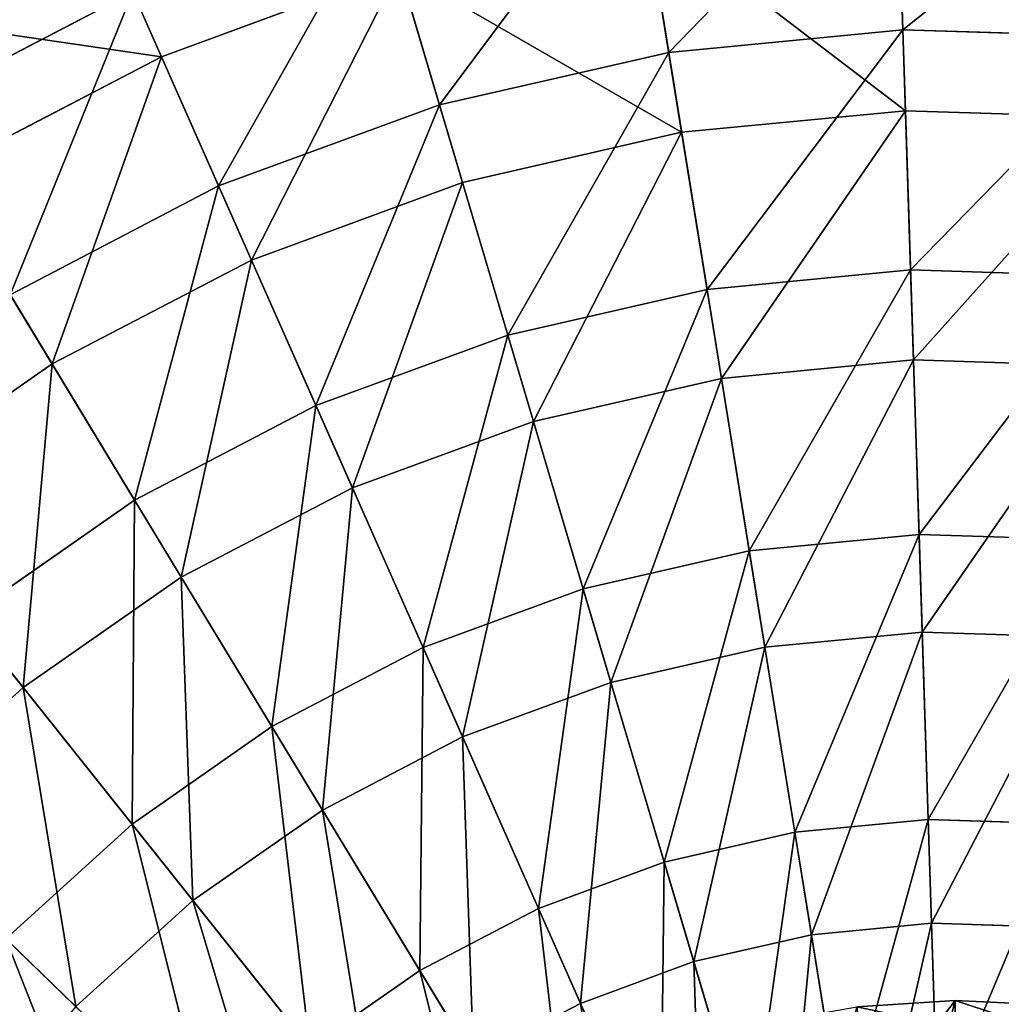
# Model space of a CAD drawing. Extents: x 1 to 133, y -12 to 0.
# Tile 198 of 256: x 48.35 to 50.62, y -3.97 to -1.69. Entities that reach past the tile are written whole.
import ezdxf

# ---------------------------------------------------------------- set-up
doc = ezdxf.new("R2010")
doc.units = 0
doc.header["$LTSCALE"] = 2.54
doc.layers.get('0').update_dxf_attribs({"color": 13, "linetype": 'CONTINUOUS'})

# ---------------------------------------------------------------- blocks, each defined once
blk = doc.blocks.new('SLING_IV_-_Z_O_ENIE16_06_B')
at = {"color": 0}
for p, q in [((50.3762, -1.223, 10.2862), (50.3919, -1.7138, 10.8439)), ((50.3762, -1.223, 10.2862), (50.3919, -1.7138, 10.8439)), ((49.7716, -1.2813, 10.2862), (49.85, -1.7661, 10.8439)), ((49.7716, -1.2813, 10.2862), (49.85, -1.7661, 10.8439)), ((48.6757, -1.7762, 2.7275), (48.4958, -1.3697, 3.3229)), ((48.6757, -1.7762, 2.7275), (48.4958, -1.3697, 3.3229)), ((50.398, -1.9014, 2.1915), (50.3814, -1.3869, 2.7275)), ((50.398, -1.9014, 2.1915), (50.3814, -1.3869, 2.7275)), ((49.1794, -1.4165, 10.2862), (49.3191, -1.8873, 10.8439)), ((49.1794, -1.4165, 10.2862), (49.3191, -1.8873, 10.8439)), ((49.8799, -1.9513, 2.1915), (49.7978, -1.4432, 2.7275)), ((49.8799, -1.9513, 2.1915), (49.7978, -1.4432, 2.7275)), ((49.226, -1.5737, 2.7275), (48.6757, -1.7762, 2.7275)), ((49.226, -1.5737, 2.7275), (48.6757, -1.7762, 2.7275)), ((49.3725, -2.0672, 2.1915), (49.226, -1.5737, 2.7275)), ((49.3725, -2.0672, 2.1915), (49.226, -1.5737, 2.7275)), ((48.6094, -1.6263, 10.2862), (48.0708, -1.9072, 10.2862)), ((48.6094, -1.6263, 10.2862), (48.0708, -1.9072, 10.2862)), ((48.6094, -1.6263, 10.2862), (48.8081, -2.0753, 10.8439)), ((48.6094, -1.6263, 10.2862), (48.8081, -2.0753, 10.8439)), ((50.3919, -1.7138, 10.8439), (49.85, -1.7661, 10.8439)), ((50.3919, -1.7138, 10.8439), (49.85, -1.7661, 10.8439)), ((50.9361, -1.7313, 10.8439), (50.3919, -1.7138, 10.8439)), ((50.3919, -1.7138, 10.8439), (50.4098, -2.2697, 11.3367)), ((50.9361, -1.7313, 10.8439), (50.3919, -1.7138, 10.8439)), ((50.3919, -1.7138, 10.8439), (50.4098, -2.2697, 11.3367)), ((48.6757, -1.7762, 2.7275), (48.1558, -2.0474, 2.7275)), ((48.6757, -1.7762, 2.7275), (48.1558, -2.0474, 2.7275)), ((48.8841, -2.2469, 2.1915), (48.6757, -1.7762, 2.7275)), ((48.8841, -2.2469, 2.1915), (48.6757, -1.7762, 2.7275)), ((49.85, -1.7661, 10.8439), (49.3191, -1.8873, 10.8439)), ((49.85, -1.7661, 10.8439), (49.3191, -1.8873, 10.8439)), ((49.85, -1.7661, 10.8439), (49.9387, -2.3152, 11.3367)), ((49.85, -1.7661, 10.8439), (49.9387, -2.3152, 11.3367)), ((49.3191, -1.8873, 10.8439), (48.8081, -2.0753, 10.8439)), ((49.3191, -1.8873, 10.8439), (48.8081, -2.0753, 10.8439)), ((49.3191, -1.8873, 10.8439), (49.4774, -2.4205, 11.3367)), ((49.3191, -1.8873, 10.8439), (49.4774, -2.4205, 11.3367)), ((50.398, -1.9014, 2.1915), (49.8799, -1.9513, 2.1915)), ((50.398, -1.9014, 2.1915), (49.8799, -1.9513, 2.1915)), ((50.9181, -1.9181, 2.1915), (50.398, -1.9014, 2.1915)), ((50.4164, -2.4781, 1.7234), (50.398, -1.9014, 2.1915)), ((50.9181, -1.9181, 2.1915), (50.398, -1.9014, 2.1915)), ((50.4164, -2.4781, 1.7234), (50.398, -1.9014, 2.1915)), ((49.8799, -1.9513, 2.1915), (49.3725, -2.0672, 2.1915)), ((49.8799, -1.9513, 2.1915), (49.3725, -2.0672, 2.1915)), ((49.972, -2.521, 1.7234), (49.8799, -1.9513, 2.1915)), ((49.972, -2.521, 1.7234), (49.8799, -1.9513, 2.1915)), ((48.4227, -2.4876, 2.1915), (48.1558, -2.0474, 2.7275)), ((48.4227, -2.4876, 2.1915), (48.1558, -2.0474, 2.7275)), ((49.3725, -2.0672, 2.1915), (48.8841, -2.2469, 2.1915)), ((49.3725, -2.0672, 2.1915), (48.8841, -2.2469, 2.1915)), ((49.5367, -2.6204, 1.7234), (49.3725, -2.0672, 2.1915)), ((49.5367, -2.6204, 1.7234), (49.3725, -2.0672, 2.1915)), ((48.8081, -2.0753, 10.8439), (48.3254, -2.3272, 10.8439)), ((48.8081, -2.0753, 10.8439), (48.3254, -2.3272, 10.8439)), ((48.8081, -2.0753, 10.8439), (49.0333, -2.5839, 11.3367)), ((48.8081, -2.0753, 10.8439), (49.0333, -2.5839, 11.3367)), ((48.8841, -2.2469, 2.1915), (48.4227, -2.4876, 2.1915)), ((48.8841, -2.2469, 2.1915), (48.4227, -2.4876, 2.1915)), ((49.1177, -2.7746, 1.7234), (48.8841, -2.2469, 2.1915)), ((49.1177, -2.7746, 1.7234), (48.8841, -2.2469, 2.1915)), ((50.4098, -2.2697, 11.3367), (49.9387, -2.3152, 11.3367)), ((50.4098, -2.2697, 11.3367), (49.9387, -2.3152, 11.3367)), ((50.4098, -2.2697, 11.3367), (50.4294, -2.8823, 11.7569)), ((50.8827, -2.2849, 11.3367), (50.4098, -2.2697, 11.3367)), ((50.4098, -2.2697, 11.3367), (50.4294, -2.8823, 11.7569)), ((50.8827, -2.2849, 11.3367), (50.4098, -2.2697, 11.3367)), ((49.9387, -2.3152, 11.3367), (49.4774, -2.4205, 11.3367)), ((49.9387, -2.3152, 11.3367), (49.4774, -2.4205, 11.3367)), ((49.9387, -2.3152, 11.3367), (50.0365, -2.9202, 11.7569)), ((49.9387, -2.3152, 11.3367), (50.0365, -2.9202, 11.7569)), ((48.3254, -2.3272, 10.8439), (48.6137, -2.8028, 11.3367)), ((48.3254, -2.3272, 10.8439), (48.6137, -2.8028, 11.3367)), ((49.4774, -2.4205, 11.3367), (49.0333, -2.5839, 11.3367)), ((49.4774, -2.4205, 11.3367), (49.0333, -2.5839, 11.3367)), ((49.4774, -2.4205, 11.3367), (49.6518, -3.008, 11.7569)), ((49.4774, -2.4205, 11.3367), (49.6518, -3.008, 11.7569)), ((50.4164, -2.4781, 1.7234), (49.972, -2.521, 1.7234)), ((50.4164, -2.4781, 1.7234), (49.972, -2.521, 1.7234)), ((50.8627, -2.4924, 1.7234), (50.4164, -2.4781, 1.7234)), ((50.4367, -3.1083, 1.3301), (50.4164, -2.4781, 1.7234)), ((50.8627, -2.4924, 1.7234), (50.4164, -2.4781, 1.7234)), ((50.4367, -3.1083, 1.3301), (50.4164, -2.4781, 1.7234)), ((48.4227, -2.4876, 2.1915), (47.9958, -2.7854, 2.1915)), ((48.4227, -2.4876, 2.1915), (47.9958, -2.7854, 2.1915)), ((48.7218, -2.9811, 1.7234), (48.4227, -2.4876, 2.1915)), ((48.7218, -2.9811, 1.7234), (48.4227, -2.4876, 2.1915)), ((49.972, -2.521, 1.7234), (49.5367, -2.6204, 1.7234)), ((49.972, -2.521, 1.7234), (49.5367, -2.6204, 1.7234)), ((50.0726, -3.1434, 1.3301), (49.972, -2.521, 1.7234)), ((50.0726, -3.1434, 1.3301), (49.972, -2.521, 1.7234)), ((49.0333, -2.5839, 11.3367), (48.6137, -2.8028, 11.3367)), ((49.0333, -2.5839, 11.3367), (48.6137, -2.8028, 11.3367)), ((49.0333, -2.5839, 11.3367), (49.2814, -3.1443, 11.7569)), ((49.0333, -2.5839, 11.3367), (49.2814, -3.1443, 11.7569)), ((49.5367, -2.6204, 1.7234), (49.1177, -2.7746, 1.7234)), ((49.5367, -2.6204, 1.7234), (49.1177, -2.7746, 1.7234)), ((49.7161, -3.2248, 1.3301), (49.5367, -2.6204, 1.7234)), ((49.7161, -3.2248, 1.3301), (49.5367, -2.6204, 1.7234)), ((49.1177, -2.7746, 1.7234), (48.7218, -2.9811, 1.7234)), ((49.1177, -2.7746, 1.7234), (48.7218, -2.9811, 1.7234)), ((49.3729, -3.3511, 1.3301), (49.1177, -2.7746, 1.7234)), ((49.3729, -3.3511, 1.3301), (49.1177, -2.7746, 1.7234)), ((48.3556, -3.2365, 1.7234), (47.9958, -2.7854, 2.1915)), ((48.3556, -3.2365, 1.7234), (47.9958, -2.7854, 2.1915)), ((48.6137, -2.8028, 11.3367), (48.2256, -3.0735, 11.3367)), ((48.6137, -2.8028, 11.3367), (48.2256, -3.0735, 11.3367)), ((48.6137, -2.8028, 11.3367), (48.9314, -3.3269, 11.7569)), ((48.6137, -2.8028, 11.3367), (48.9314, -3.3269, 11.7569)), ((50.4294, -2.8823, 11.7569), (50.0365, -2.9202, 11.7569)), ((50.4294, -2.8823, 11.7569), (50.0365, -2.9202, 11.7569)), ((50.8239, -2.8949, 11.7569), (50.4294, -2.8823, 11.7569)), ((50.4294, -2.8823, 11.7569), (50.4506, -3.5421, 12.0982)), ((50.4294, -2.8823, 11.7569), (50.4506, -3.5421, 12.0982)), ((50.8239, -2.8949, 11.7569), (50.4294, -2.8823, 11.7569)), ((50.0365, -2.9202, 11.7569), (49.6518, -3.008, 11.7569)), ((50.0365, -2.9202, 11.7569), (49.6518, -3.008, 11.7569)), ((50.0365, -2.9202, 11.7569), (50.1419, -3.5718, 12.0982)), ((50.0365, -2.9202, 11.7569), (50.1419, -3.5718, 12.0982)), ((48.7218, -2.9811, 1.7234), (48.3556, -3.2365, 1.7234)), ((48.7218, -2.9811, 1.7234), (48.3556, -3.2365, 1.7234)), ((49.0487, -3.5203, 1.3301), (48.7218, -2.9811, 1.7234)), ((49.0487, -3.5203, 1.3301), (48.7218, -2.9811, 1.7234)), ((49.6518, -3.008, 11.7569), (49.2814, -3.1443, 11.7569)), ((49.6518, -3.008, 11.7569), (49.2814, -3.1443, 11.7569)), ((49.6518, -3.008, 11.7569), (49.8396, -3.6408, 12.0982)), ((49.6518, -3.008, 11.7569), (49.8396, -3.6408, 12.0982)), ((48.2256, -3.0735, 11.3367), (48.6077, -3.5527, 11.7569)), ((48.2256, -3.0735, 11.3367), (48.6077, -3.5527, 11.7569)), ((50.4367, -3.1083, 1.3301), (50.0726, -3.1434, 1.3301)), ((50.4367, -3.1083, 1.3301), (50.0726, -3.1434, 1.3301)), ((50.4583, -3.7823, 1.0178), (50.4367, -3.1083, 1.3301)), ((50.8022, -3.12, 1.3301), (50.4367, -3.1083, 1.3301)), ((50.8022, -3.12, 1.3301), (50.4367, -3.1083, 1.3301)), ((50.4583, -3.7823, 1.0178), (50.4367, -3.1083, 1.3301)), ((49.2814, -3.1443, 11.7569), (48.9314, -3.3269, 11.7569)), ((49.2814, -3.1443, 11.7569), (48.9314, -3.3269, 11.7569)), ((49.2814, -3.1443, 11.7569), (49.5486, -3.7479, 12.0982)), ((49.2814, -3.1443, 11.7569), (49.5486, -3.7479, 12.0982)), ((50.0726, -3.1434, 1.3301), (49.7161, -3.2248, 1.3301)), ((50.0726, -3.1434, 1.3301), (49.7161, -3.2248, 1.3301)), ((50.1803, -3.8091, 1.0178), (50.0726, -3.1434, 1.3301)), ((50.1803, -3.8091, 1.0178), (50.0726, -3.1434, 1.3301)), ((48.3556, -3.2365, 1.7234), (48.0251, -3.5367, 1.7234)), ((48.3556, -3.2365, 1.7234), (48.0251, -3.5367, 1.7234)), ((48.7487, -3.7295, 1.3301), (48.3556, -3.2365, 1.7234)), ((48.7487, -3.7295, 1.3301), (48.3556, -3.2365, 1.7234)), ((49.7161, -3.2248, 1.3301), (49.3729, -3.3511, 1.3301)), ((49.7161, -3.2248, 1.3301), (49.3729, -3.3511, 1.3301)), ((49.9079, -3.8712, 1.0178), (49.7161, -3.2248, 1.3301)), ((49.9079, -3.8712, 1.0178), (49.7161, -3.2248, 1.3301)), ((48.9314, -3.3269, 11.7569), (48.6077, -3.5527, 11.7569)), ((48.9314, -3.3269, 11.7569), (48.6077, -3.5527, 11.7569)), ((48.9314, -3.3269, 11.7569), (49.2736, -3.8914, 12.0982)), ((48.9314, -3.3269, 11.7569), (49.2736, -3.8914, 12.0982)), ((49.3729, -3.3511, 1.3301), (49.0487, -3.5203, 1.3301)), ((49.3729, -3.3511, 1.3301), (49.0487, -3.5203, 1.3301)), ((49.6458, -3.9677, 1.0178), (49.3729, -3.3511, 1.3301)), ((49.6458, -3.9677, 1.0178), (49.3729, -3.3511, 1.3301)), ((49.0487, -3.5203, 1.3301), (48.7487, -3.7295, 1.3301)), ((49.0487, -3.5203, 1.3301), (48.7487, -3.7295, 1.3301)), ((49.3982, -4.0969, 1.0178), (49.0487, -3.5203, 1.3301)), ((49.3982, -4.0969, 1.0178), (49.0487, -3.5203, 1.3301)), ((48.478, -3.9754, 1.3301), (48.0251, -3.5367, 1.7234)), ((48.478, -3.9754, 1.3301), (48.0251, -3.5367, 1.7234)), ((48.6077, -3.5527, 11.7569), (48.3155, -3.818, 11.7569)), ((48.6077, -3.5527, 11.7569), (48.3155, -3.818, 11.7569)), ((48.6077, -3.5527, 11.7569), (49.0193, -4.0688, 12.0982)), ((48.6077, -3.5527, 11.7569), (49.0193, -4.0688, 12.0982)), ((50.4506, -3.5421, 12.0982), (50.1419, -3.5718, 12.0982)), ((50.4506, -3.5421, 12.0982), (50.1419, -3.5718, 12.0982)), ((50.4506, -3.5421, 12.0982), (50.4729, -4.2389, 12.3552)), ((50.7605, -3.552, 12.0982), (50.4506, -3.5421, 12.0982)), ((50.4506, -3.5421, 12.0982), (50.4729, -4.2389, 12.3552)), ((50.7605, -3.552, 12.0982), (50.4506, -3.5421, 12.0982)), ((50.1419, -3.5718, 12.0982), (49.8396, -3.6408, 12.0982)), ((50.1419, -3.5718, 12.0982), (49.8396, -3.6408, 12.0982)), ((50.1419, -3.5718, 12.0982), (50.2532, -4.2601, 12.3552)), ((50.1419, -3.5718, 12.0982), (50.2532, -4.2601, 12.3552)), ((49.8396, -3.6408, 12.0982), (49.5486, -3.7479, 12.0982)), ((49.8396, -3.6408, 12.0982), (49.5486, -3.7479, 12.0982)), ((49.8396, -3.6408, 12.0982), (50.038, -4.3093, 12.3552)), ((49.8396, -3.6408, 12.0982), (50.038, -4.3093, 12.3552)), ((48.7487, -3.7295, 1.3301), (48.478, -3.9754, 1.3301)), ((48.7487, -3.7295, 1.3301), (48.478, -3.9754, 1.3301)), ((49.1691, -4.2567, 1.0178), (48.7487, -3.7295, 1.3301)), ((49.1691, -4.2567, 1.0178), (48.7487, -3.7295, 1.3301)), ((49.5486, -3.7479, 12.0982), (49.2736, -3.8914, 12.0982)), ((49.5486, -3.7479, 12.0982), (49.2736, -3.8914, 12.0982)), ((49.5486, -3.7479, 12.0982), (49.8308, -4.3855, 12.3552)), ((49.5486, -3.7479, 12.0982), (49.8308, -4.3855, 12.3552)), ((50.4583, -3.7823, 1.0178), (50.1803, -3.8091, 1.0178)), ((50.4583, -3.7823, 1.0178), (50.1803, -3.8091, 1.0178)), ((50.7374, -3.7912, 1.0178), (50.4583, -3.7823, 1.0178)), ((50.4809, -4.4896, 0.7912), (50.4583, -3.7823, 1.0178)), ((50.7374, -3.7912, 1.0178), (50.4583, -3.7823, 1.0178)), ((50.4809, -4.4896, 0.7912), (50.4583, -3.7823, 1.0178)), ((48.3155, -3.818, 11.7569), (48.7897, -4.2773, 12.0982)), ((48.3155, -3.818, 11.7569), (48.7897, -4.2773, 12.0982)), ((50.1803, -3.8091, 1.0178), (49.9079, -3.8712, 1.0178)), ((50.1803, -3.8091, 1.0178), (49.9079, -3.8712, 1.0178)), ((50.2932, -4.5077, 0.7912), (50.1803, -3.8091, 1.0178)), ((50.2932, -4.5077, 0.7912), (50.1803, -3.8091, 1.0178)), ((49.9079, -3.8712, 1.0178), (49.6458, -3.9677, 1.0178)), ((49.9079, -3.8712, 1.0178), (49.6458, -3.9677, 1.0178)), ((50.1093, -4.5497, 0.7912), (49.9079, -3.8712, 1.0178)), ((50.1093, -4.5497, 0.7912), (49.9079, -3.8712, 1.0178)), ((49.2736, -3.8914, 12.0982), (49.0193, -4.0688, 12.0982)), ((49.2736, -3.8914, 12.0982), (49.0193, -4.0688, 12.0982)), ((49.2736, -3.8914, 12.0982), (49.6351, -4.4876, 12.3552)), ((49.2736, -3.8914, 12.0982), (49.6351, -4.4876, 12.3552)), ((50.5132, -3.9609, 12.2856), (50.2853, -3.9756, 12.2856)), ((50.5132, -3.9609, 12.2856), (50.2853, -3.9756, 12.2856)), ((50.7413, -3.9722, 12.2856), (50.5132, -3.9609, 12.2856)), ((50.5132, -3.9609, 12.2856), (50.515, -4.2077, 12.3843)), ((50.7413, -3.9722, 12.2856), (50.5132, -3.9609, 12.2856)), ((50.5132, -3.9609, 12.2856), (50.515, -4.2077, 12.3843)), ((49.6458, -3.9677, 1.0178), (49.3982, -4.0969, 1.0178)), ((49.6458, -3.9677, 1.0178), (49.3982, -4.0969, 1.0178)), ((49.9323, -4.6148, 0.7912), (49.6458, -3.9677, 1.0178)), ((49.9323, -4.6148, 0.7912), (49.6458, -3.9677, 1.0178))]:
    blk.add_line(p, q, dxfattribs=at)
at = {"color": 7}
mesh = blk.add_polyface(dxfattribs=at)
corners = [(48.4958, -1.3697, 3.3229), (49.226, -1.5737, 2.7275), (48.6757, -1.7762, 2.7275), (49.0996, -1.1475, 3.3229)]
mesh.append_faces([[corners[k] for k in face] for face in [(0, 1, 2), (1, 0, 3)]], dxfattribs={"vtx0": -1, "color": 7})
mesh = blk.add_polyface(dxfattribs=at)
corners = [(49.85, -1.7661, 10.8439), (50.3762, -1.223, 10.2862), (49.7716, -1.2813, 10.2862), (50.3919, -1.7138, 10.8439)]
mesh.append_faces([[corners[k] for k in face] for face in [(0, 1, 2), (1, 0, 3)]], dxfattribs={"vtx0": -1, "color": 7})
mesh = blk.add_polyface(dxfattribs=at)
corners = [(50.3919, -1.7138, 10.8439), (50.9833, -1.2425, 10.2862), (50.3762, -1.223, 10.2862), (50.9361, -1.7313, 10.8439)]
mesh.append_faces([[corners[k] for k in face] for face in [(0, 1, 2), (1, 0, 3)]], dxfattribs={"vtx0": -1, "color": 7})
mesh = blk.add_polyface(dxfattribs=at)
corners = [(48.0708, -1.9072, 10.2862), (48.44, -1.2438, 9.672), (47.854, -1.5495, 9.672), (48.6094, -1.6263, 10.2862)]
mesh.append_faces([[corners[k] for k in face] for face in [(0, 1, 2), (1, 0, 3)]], dxfattribs={"vtx0": -1, "color": 7})
mesh = blk.add_polyface(dxfattribs=at)
corners = [(49.3191, -1.8873, 10.8439), (49.7716, -1.2813, 10.2862), (49.1794, -1.4165, 10.2862), (49.85, -1.7661, 10.8439)]
mesh.append_faces([[corners[k] for k in face] for face in [(0, 1, 2), (1, 0, 3)]], dxfattribs={"vtx0": -1, "color": 7})
mesh = blk.add_polyface(dxfattribs=at)
corners = [(47.9254, -1.6673, 3.3229), (48.6757, -1.7762, 2.7275), (48.1558, -2.0474, 2.7275), (48.4958, -1.3697, 3.3229)]
mesh.append_faces([[corners[k] for k in face] for face in [(0, 1, 2), (1, 0, 3)]], dxfattribs={"vtx0": -1, "color": 7})
mesh = blk.add_polyface(dxfattribs=at)
corners = [(49.7978, -1.4432, 2.7275), (50.398, -1.9014, 2.1915), (49.8799, -1.9513, 2.1915), (50.3814, -1.3869, 2.7275)]
mesh.append_faces([[corners[k] for k in face] for face in [(0, 1, 2), (1, 0, 3)]], dxfattribs={"vtx0": -1, "color": 7})
mesh = blk.add_polyface(dxfattribs=at)
corners = [(50.3814, -1.3869, 2.7275), (50.9181, -1.9181, 2.1915), (50.398, -1.9014, 2.1915), (50.9676, -1.4057, 2.7275)]
mesh.append_faces([[corners[k] for k in face] for face in [(0, 1, 2), (1, 0, 3)]], dxfattribs={"vtx0": -1, "color": 7})
mesh = blk.add_polyface(dxfattribs=at)
corners = [(48.8081, -2.0753, 10.8439), (49.1794, -1.4165, 10.2862), (48.6094, -1.6263, 10.2862), (49.3191, -1.8873, 10.8439)]
mesh.append_faces([[corners[k] for k in face] for face in [(0, 1, 2), (1, 0, 3)]], dxfattribs={"vtx0": -1, "color": 7})
mesh = blk.add_polyface(dxfattribs=at)
corners = [(49.226, -1.5737, 2.7275), (49.8799, -1.9513, 2.1915), (49.3725, -2.0672, 2.1915), (49.7978, -1.4432, 2.7275)]
mesh.append_faces([[corners[k] for k in face] for face in [(0, 1, 2), (1, 0, 3)]], dxfattribs={"vtx0": -1, "color": 7})
mesh = blk.add_polyface(dxfattribs=at)
corners = [(49.226, -1.5737, 2.7275), (48.8841, -2.2469, 2.1915), (48.6757, -1.7762, 2.7275), (49.3725, -2.0672, 2.1915)]
mesh.append_faces([[corners[k] for k in face] for face in [(0, 1, 2), (1, 0, 3)]], dxfattribs={"vtx0": -1, "color": 7})
mesh = blk.add_polyface(dxfattribs=at)
corners = [(48.3254, -2.3272, 10.8439), (48.6094, -1.6263, 10.2862), (48.0708, -1.9072, 10.2862), (48.8081, -2.0753, 10.8439)]
mesh.append_faces([[corners[k] for k in face] for face in [(0, 1, 2), (1, 0, 3)]], dxfattribs={"vtx0": -1, "color": 7})
mesh = blk.add_polyface(dxfattribs=at)
corners = [(49.9387, -2.3152, 11.3367), (50.3919, -1.7138, 10.8439), (49.85, -1.7661, 10.8439), (50.4098, -2.2697, 11.3367)]
mesh.append_faces([[corners[k] for k in face] for face in [(0, 1, 2), (1, 0, 3)]], dxfattribs={"vtx0": -1, "color": 7})
mesh = blk.add_polyface(dxfattribs=at)
corners = [(50.4098, -2.2697, 11.3367), (50.9361, -1.7313, 10.8439), (50.3919, -1.7138, 10.8439), (50.8827, -2.2849, 11.3367)]
mesh.append_faces([[corners[k] for k in face] for face in [(0, 1, 2), (1, 0, 3)]], dxfattribs={"vtx0": -1, "color": 7})
mesh = blk.add_polyface(dxfattribs=at)
corners = [(48.6757, -1.7762, 2.7275), (48.4227, -2.4876, 2.1915), (48.1558, -2.0474, 2.7275), (48.8841, -2.2469, 2.1915)]
mesh.append_faces([[corners[k] for k in face] for face in [(0, 1, 2), (1, 0, 3)]], dxfattribs={"vtx0": -1, "color": 7})
mesh = blk.add_polyface(dxfattribs=at)
corners = [(49.4774, -2.4205, 11.3367), (49.85, -1.7661, 10.8439), (49.3191, -1.8873, 10.8439), (49.9387, -2.3152, 11.3367)]
mesh.append_faces([[corners[k] for k in face] for face in [(0, 1, 2), (1, 0, 3)]], dxfattribs={"vtx0": -1, "color": 7})
mesh = blk.add_polyface(dxfattribs=at)
corners = [(49.0333, -2.5839, 11.3367), (49.3191, -1.8873, 10.8439), (48.8081, -2.0753, 10.8439), (49.4774, -2.4205, 11.3367)]
mesh.append_faces([[corners[k] for k in face] for face in [(0, 1, 2), (1, 0, 3)]], dxfattribs={"vtx0": -1, "color": 7})
mesh = blk.add_polyface(dxfattribs=at)
corners = [(50.398, -1.9014, 2.1915), (49.972, -2.521, 1.7234), (49.8799, -1.9513, 2.1915), (50.4164, -2.4781, 1.7234)]
mesh.append_faces([[corners[k] for k in face] for face in [(0, 1, 2), (1, 0, 3)]], dxfattribs={"vtx0": -1, "color": 7})
mesh = blk.add_polyface(dxfattribs=at)
corners = [(50.9181, -1.9181, 2.1915), (50.4164, -2.4781, 1.7234), (50.398, -1.9014, 2.1915), (50.8627, -2.4924, 1.7234)]
mesh.append_faces([[corners[k] for k in face] for face in [(0, 1, 2), (1, 0, 3)]], dxfattribs={"vtx0": -1, "color": 7})
mesh = blk.add_polyface(dxfattribs=at)
corners = [(49.8799, -1.9513, 2.1915), (49.5367, -2.6204, 1.7234), (49.3725, -2.0672, 2.1915), (49.972, -2.521, 1.7234)]
mesh.append_faces([[corners[k] for k in face] for face in [(0, 1, 2), (1, 0, 3)]], dxfattribs={"vtx0": -1, "color": 7})
mesh = blk.add_polyface(dxfattribs=at)
corners = [(48.1558, -2.0474, 2.7275), (47.9958, -2.7854, 2.1915), (47.6749, -2.3829, 2.7275), (48.4227, -2.4876, 2.1915)]
mesh.append_faces([[corners[k] for k in face] for face in [(0, 1, 2), (1, 0, 3)]], dxfattribs={"vtx0": -1, "color": 7})
mesh = blk.add_polyface(dxfattribs=at)
corners = [(49.3725, -2.0672, 2.1915), (49.1177, -2.7746, 1.7234), (48.8841, -2.2469, 2.1915), (49.5367, -2.6204, 1.7234)]
mesh.append_faces([[corners[k] for k in face] for face in [(0, 1, 2), (1, 0, 3)]], dxfattribs={"vtx0": -1, "color": 7})
mesh = blk.add_polyface(dxfattribs=at)
corners = [(48.6137, -2.8028, 11.3367), (48.8081, -2.0753, 10.8439), (48.3254, -2.3272, 10.8439), (49.0333, -2.5839, 11.3367)]
mesh.append_faces([[corners[k] for k in face] for face in [(0, 1, 2), (1, 0, 3)]], dxfattribs={"vtx0": -1, "color": 7})
mesh = blk.add_polyface(dxfattribs=at)
corners = [(48.8841, -2.2469, 2.1915), (48.7218, -2.9811, 1.7234), (48.4227, -2.4876, 2.1915), (49.1177, -2.7746, 1.7234)]
mesh.append_faces([[corners[k] for k in face] for face in [(0, 1, 2), (1, 0, 3)]], dxfattribs={"vtx0": -1, "color": 7})
mesh = blk.add_polyface(dxfattribs=at)
corners = [(50.0365, -2.9202, 11.7569), (50.4098, -2.2697, 11.3367), (49.9387, -2.3152, 11.3367), (50.4294, -2.8823, 11.7569)]
mesh.append_faces([[corners[k] for k in face] for face in [(0, 1, 2), (1, 0, 3)]], dxfattribs={"vtx0": -1, "color": 7})
mesh = blk.add_polyface(dxfattribs=at)
corners = [(50.4294, -2.8823, 11.7569), (50.8827, -2.2849, 11.3367), (50.4098, -2.2697, 11.3367), (50.8239, -2.8949, 11.7569)]
mesh.append_faces([[corners[k] for k in face] for face in [(0, 1, 2), (1, 0, 3)]], dxfattribs={"vtx0": -1, "color": 7})
mesh = blk.add_polyface(dxfattribs=at)
corners = [(49.6518, -3.008, 11.7569), (49.9387, -2.3152, 11.3367), (49.4774, -2.4205, 11.3367), (50.0365, -2.9202, 11.7569)]
mesh.append_faces([[corners[k] for k in face] for face in [(0, 1, 2), (1, 0, 3)]], dxfattribs={"vtx0": -1, "color": 7})
mesh = blk.add_polyface(dxfattribs=at)
corners = [(48.2256, -3.0735, 11.3367), (48.3254, -2.3272, 10.8439), (47.8788, -2.6387, 10.8439), (48.6137, -2.8028, 11.3367)]
mesh.append_faces([[corners[k] for k in face] for face in [(0, 1, 2), (1, 0, 3)]], dxfattribs={"vtx0": -1, "color": 7})
mesh = blk.add_polyface(dxfattribs=at)
corners = [(49.2814, -3.1443, 11.7569), (49.4774, -2.4205, 11.3367), (49.0333, -2.5839, 11.3367), (49.6518, -3.008, 11.7569)]
mesh.append_faces([[corners[k] for k in face] for face in [(0, 1, 2), (1, 0, 3)]], dxfattribs={"vtx0": -1, "color": 7})
mesh = blk.add_polyface(dxfattribs=at)
corners = [(50.4164, -2.4781, 1.7234), (50.0726, -3.1434, 1.3301), (49.972, -2.521, 1.7234), (50.4367, -3.1083, 1.3301)]
mesh.append_faces([[corners[k] for k in face] for face in [(0, 1, 2), (1, 0, 3)]], dxfattribs={"vtx0": -1, "color": 7})
mesh = blk.add_polyface(dxfattribs=at)
corners = [(50.8627, -2.4924, 1.7234), (50.4367, -3.1083, 1.3301), (50.4164, -2.4781, 1.7234), (50.8022, -3.12, 1.3301)]
mesh.append_faces([[corners[k] for k in face] for face in [(0, 1, 2), (1, 0, 3)]], dxfattribs={"vtx0": -1, "color": 7})
mesh = blk.add_polyface(dxfattribs=at)
corners = [(48.4227, -2.4876, 2.1915), (48.3556, -3.2365, 1.7234), (47.9958, -2.7854, 2.1915), (48.7218, -2.9811, 1.7234)]
mesh.append_faces([[corners[k] for k in face] for face in [(0, 1, 2), (1, 0, 3)]], dxfattribs={"vtx0": -1, "color": 7})
mesh = blk.add_polyface(dxfattribs=at)
corners = [(49.972, -2.521, 1.7234), (49.7161, -3.2248, 1.3301), (49.5367, -2.6204, 1.7234), (50.0726, -3.1434, 1.3301)]
mesh.append_faces([[corners[k] for k in face] for face in [(0, 1, 2), (1, 0, 3)]], dxfattribs={"vtx0": -1, "color": 7})
mesh = blk.add_polyface(dxfattribs=at)
corners = [(48.9314, -3.3269, 11.7569), (49.0333, -2.5839, 11.3367), (48.6137, -2.8028, 11.3367), (49.2814, -3.1443, 11.7569)]
mesh.append_faces([[corners[k] for k in face] for face in [(0, 1, 2), (1, 0, 3)]], dxfattribs={"vtx0": -1, "color": 7})
mesh = blk.add_polyface(dxfattribs=at)
corners = [(49.5367, -2.6204, 1.7234), (49.3729, -3.3511, 1.3301), (49.1177, -2.7746, 1.7234), (49.7161, -3.2248, 1.3301)]
mesh.append_faces([[corners[k] for k in face] for face in [(0, 1, 2), (1, 0, 3)]], dxfattribs={"vtx0": -1, "color": 7})
mesh = blk.add_polyface(dxfattribs=at)
corners = [(49.1177, -2.7746, 1.7234), (49.0487, -3.5203, 1.3301), (48.7218, -2.9811, 1.7234), (49.3729, -3.3511, 1.3301)]
mesh.append_faces([[corners[k] for k in face] for face in [(0, 1, 2), (1, 0, 3)]], dxfattribs={"vtx0": -1, "color": 7})
mesh = blk.add_polyface(dxfattribs=at)
corners = [(47.9958, -2.7854, 2.1915), (48.0251, -3.5367, 1.7234), (47.6105, -3.1353, 2.1915), (48.3556, -3.2365, 1.7234)]
mesh.append_faces([[corners[k] for k in face] for face in [(0, 1, 2), (1, 0, 3)]], dxfattribs={"vtx0": -1, "color": 7})
mesh = blk.add_polyface(dxfattribs=at)
corners = [(48.6077, -3.5527, 11.7569), (48.6137, -2.8028, 11.3367), (48.2256, -3.0735, 11.3367), (48.9314, -3.3269, 11.7569)]
mesh.append_faces([[corners[k] for k in face] for face in [(0, 1, 2), (1, 0, 3)]], dxfattribs={"vtx0": -1, "color": 7})
mesh = blk.add_polyface(dxfattribs=at)
corners = [(50.1419, -3.5718, 12.0982), (50.4294, -2.8823, 11.7569), (50.0365, -2.9202, 11.7569), (50.4506, -3.5421, 12.0982)]
mesh.append_faces([[corners[k] for k in face] for face in [(0, 1, 2), (1, 0, 3)]], dxfattribs={"vtx0": -1, "color": 7})
mesh = blk.add_polyface(dxfattribs=at)
corners = [(50.4506, -3.5421, 12.0982), (50.8239, -2.8949, 11.7569), (50.4294, -2.8823, 11.7569), (50.7605, -3.552, 12.0982)]
mesh.append_faces([[corners[k] for k in face] for face in [(0, 1, 2), (1, 0, 3)]], dxfattribs={"vtx0": -1, "color": 7})
mesh = blk.add_polyface(dxfattribs=at)
corners = [(49.8396, -3.6408, 12.0982), (50.0365, -2.9202, 11.7569), (49.6518, -3.008, 11.7569), (50.1419, -3.5718, 12.0982)]
mesh.append_faces([[corners[k] for k in face] for face in [(0, 1, 2), (1, 0, 3)]], dxfattribs={"vtx0": -1, "color": 7})
mesh = blk.add_polyface(dxfattribs=at)
corners = [(48.7218, -2.9811, 1.7234), (48.7487, -3.7295, 1.3301), (48.3556, -3.2365, 1.7234), (49.0487, -3.5203, 1.3301)]
mesh.append_faces([[corners[k] for k in face] for face in [(0, 1, 2), (1, 0, 3)]], dxfattribs={"vtx0": -1, "color": 7})
mesh = blk.add_polyface(dxfattribs=at)
corners = [(49.5486, -3.7479, 12.0982), (49.6518, -3.008, 11.7569), (49.2814, -3.1443, 11.7569), (49.8396, -3.6408, 12.0982)]
mesh.append_faces([[corners[k] for k in face] for face in [(0, 1, 2), (1, 0, 3)]], dxfattribs={"vtx0": -1, "color": 7})
mesh = blk.add_polyface(dxfattribs=at)
corners = [(48.3155, -3.818, 11.7569), (48.2256, -3.0735, 11.3367), (47.8753, -3.3917, 11.3367), (48.6077, -3.5527, 11.7569)]
mesh.append_faces([[corners[k] for k in face] for face in [(0, 1, 2), (1, 0, 3)]], dxfattribs={"vtx0": -1, "color": 7})
mesh = blk.add_polyface(dxfattribs=at)
corners = [(50.4367, -3.1083, 1.3301), (50.1803, -3.8091, 1.0178), (50.0726, -3.1434, 1.3301), (50.4583, -3.7823, 1.0178)]
mesh.append_faces([[corners[k] for k in face] for face in [(0, 1, 2), (1, 0, 3)]], dxfattribs={"vtx0": -1, "color": 7})
mesh = blk.add_polyface(dxfattribs=at)
corners = [(50.8022, -3.12, 1.3301), (50.4583, -3.7823, 1.0178), (50.4367, -3.1083, 1.3301), (50.7374, -3.7912, 1.0178)]
mesh.append_faces([[corners[k] for k in face] for face in [(0, 1, 2), (1, 0, 3)]], dxfattribs={"vtx0": -1, "color": 7})
mesh = blk.add_polyface(dxfattribs=at)
corners = [(49.2736, -3.8914, 12.0982), (49.2814, -3.1443, 11.7569), (48.9314, -3.3269, 11.7569), (49.5486, -3.7479, 12.0982)]
mesh.append_faces([[corners[k] for k in face] for face in [(0, 1, 2), (1, 0, 3)]], dxfattribs={"vtx0": -1, "color": 7})
mesh = blk.add_polyface(dxfattribs=at)
corners = [(50.0726, -3.1434, 1.3301), (49.9079, -3.8712, 1.0178), (49.7161, -3.2248, 1.3301), (50.1803, -3.8091, 1.0178)]
mesh.append_faces([[corners[k] for k in face] for face in [(0, 1, 2), (1, 0, 3)]], dxfattribs={"vtx0": -1, "color": 7})
mesh = blk.add_polyface(dxfattribs=at)
corners = [(48.3556, -3.2365, 1.7234), (48.478, -3.9754, 1.3301), (48.0251, -3.5367, 1.7234), (48.7487, -3.7295, 1.3301)]
mesh.append_faces([[corners[k] for k in face] for face in [(0, 1, 2), (1, 0, 3)]], dxfattribs={"vtx0": -1, "color": 7})
mesh = blk.add_polyface(dxfattribs=at)
corners = [(49.7161, -3.2248, 1.3301), (49.6458, -3.9677, 1.0178), (49.3729, -3.3511, 1.3301), (49.9079, -3.8712, 1.0178)]
mesh.append_faces([[corners[k] for k in face] for face in [(0, 1, 2), (1, 0, 3)]], dxfattribs={"vtx0": -1, "color": 7})
mesh = blk.add_polyface(dxfattribs=at)
corners = [(49.0193, -4.0688, 12.0982), (48.9314, -3.3269, 11.7569), (48.6077, -3.5527, 11.7569), (49.2736, -3.8914, 12.0982)]
mesh.append_faces([[corners[k] for k in face] for face in [(0, 1, 2), (1, 0, 3)]], dxfattribs={"vtx0": -1, "color": 7})
mesh = blk.add_polyface(dxfattribs=at)
corners = [(49.3729, -3.3511, 1.3301), (49.3982, -4.0969, 1.0178), (49.0487, -3.5203, 1.3301), (49.6458, -3.9677, 1.0178)]
mesh.append_faces([[corners[k] for k in face] for face in [(0, 1, 2), (1, 0, 3)]], dxfattribs={"vtx0": -1, "color": 7})
mesh = blk.add_polyface(dxfattribs=at)
corners = [(49.0487, -3.5203, 1.3301), (49.1691, -4.2567, 1.0178), (48.7487, -3.7295, 1.3301), (49.3982, -4.0969, 1.0178)]
mesh.append_faces([[corners[k] for k in face] for face in [(0, 1, 2), (1, 0, 3)]], dxfattribs={"vtx0": -1, "color": 7})
mesh = blk.add_polyface(dxfattribs=at)
corners = [(48.0251, -3.5367, 1.7234), (48.2409, -4.2538, 1.3301), (47.7356, -3.8767, 1.7234), (48.478, -3.9754, 1.3301)]
mesh.append_faces([[corners[k] for k in face] for face in [(0, 1, 2), (1, 0, 3)]], dxfattribs={"vtx0": -1, "color": 7})
mesh = blk.add_polyface(dxfattribs=at)
corners = [(48.7897, -4.2773, 12.0982), (48.6077, -3.5527, 11.7569), (48.3155, -3.818, 11.7569), (49.0193, -4.0688, 12.0982)]
mesh.append_faces([[corners[k] for k in face] for face in [(0, 1, 2), (1, 0, 3)]], dxfattribs={"vtx0": -1, "color": 7})
mesh = blk.add_polyface(dxfattribs=at)
corners = [(50.2532, -4.2601, 12.3552), (50.4506, -3.5421, 12.0982), (50.1419, -3.5718, 12.0982), (50.4729, -4.2389, 12.3552)]
mesh.append_faces([[corners[k] for k in face] for face in [(0, 1, 2), (1, 0, 3)]], dxfattribs={"vtx0": -1, "color": 7})
mesh = blk.add_polyface(dxfattribs=at)
corners = [(50.4729, -4.2389, 12.3552), (50.7605, -3.552, 12.0982), (50.4506, -3.5421, 12.0982), (50.6936, -4.246, 12.3552)]
mesh.append_faces([[corners[k] for k in face] for face in [(0, 1, 2), (1, 0, 3)]], dxfattribs={"vtx0": -1, "color": 7})
mesh = blk.add_polyface(dxfattribs=at)
corners = [(50.038, -4.3093, 12.3552), (50.1419, -3.5718, 12.0982), (49.8396, -3.6408, 12.0982), (50.2532, -4.2601, 12.3552)]
mesh.append_faces([[corners[k] for k in face] for face in [(0, 1, 2), (1, 0, 3)]], dxfattribs={"vtx0": -1, "color": 7})
mesh = blk.add_polyface(dxfattribs=at)
corners = [(49.8308, -4.3855, 12.3552), (49.8396, -3.6408, 12.0982), (49.5486, -3.7479, 12.0982), (50.038, -4.3093, 12.3552)]
mesh.append_faces([[corners[k] for k in face] for face in [(0, 1, 2), (1, 0, 3)]], dxfattribs={"vtx0": -1, "color": 7})
mesh = blk.add_polyface(dxfattribs=at)
corners = [(48.7487, -3.7295, 1.3301), (48.9624, -4.4444, 1.0178), (48.478, -3.9754, 1.3301), (49.1691, -4.2567, 1.0178)]
mesh.append_faces([[corners[k] for k in face] for face in [(0, 1, 2), (1, 0, 3)]], dxfattribs={"vtx0": -1, "color": 7})
mesh = blk.add_polyface(dxfattribs=at)
corners = [(49.6351, -4.4876, 12.3552), (49.5486, -3.7479, 12.0982), (49.2736, -3.8914, 12.0982), (49.8308, -4.3855, 12.3552)]
mesh.append_faces([[corners[k] for k in face] for face in [(0, 1, 2), (1, 0, 3)]], dxfattribs={"vtx0": -1, "color": 7})
mesh = blk.add_polyface(dxfattribs=at)
corners = [(50.4583, -3.7823, 1.0178), (50.2932, -4.5077, 0.7912), (50.1803, -3.8091, 1.0178), (50.4809, -4.4896, 0.7912)]
mesh.append_faces([[corners[k] for k in face] for face in [(0, 1, 2), (1, 0, 3)]], dxfattribs={"vtx0": -1, "color": 7})
mesh = blk.add_polyface(dxfattribs=at)
corners = [(50.7374, -3.7912, 1.0178), (50.4809, -4.4896, 0.7912), (50.4583, -3.7823, 1.0178), (50.6695, -4.4957, 0.7912)]
mesh.append_faces([[corners[k] for k in face] for face in [(0, 1, 2), (1, 0, 3)]], dxfattribs={"vtx0": -1, "color": 7})
mesh = blk.add_polyface(dxfattribs=at)
corners = [(48.5887, -4.5134, 12.0982), (48.3155, -3.818, 11.7569), (48.0597, -4.1186, 11.7569), (48.7897, -4.2773, 12.0982)]
mesh.append_faces([[corners[k] for k in face] for face in [(0, 1, 2), (1, 0, 3)]], dxfattribs={"vtx0": -1, "color": 7})
mesh = blk.add_polyface(dxfattribs=at)
corners = [(50.1803, -3.8091, 1.0178), (50.1093, -4.5497, 0.7912), (49.9079, -3.8712, 1.0178), (50.2932, -4.5077, 0.7912)]
mesh.append_faces([[corners[k] for k in face] for face in [(0, 1, 2), (1, 0, 3)]], dxfattribs={"vtx0": -1, "color": 7})
mesh = blk.add_polyface(dxfattribs=at)
corners = [(49.9079, -3.8712, 1.0178), (49.9323, -4.6148, 0.7912), (49.6458, -3.9677, 1.0178), (50.1093, -4.5497, 0.7912)]
mesh.append_faces([[corners[k] for k in face] for face in [(0, 1, 2), (1, 0, 3)]], dxfattribs={"vtx0": -1, "color": 7})
mesh = blk.add_polyface(dxfattribs=at)
corners = [(49.454, -4.6139, 12.3552), (49.2736, -3.8914, 12.0982), (49.0193, -4.0688, 12.0982), (49.6351, -4.4876, 12.3552)]
mesh.append_faces([[corners[k] for k in face] for face in [(0, 1, 2), (1, 0, 3)]], dxfattribs={"vtx0": -1, "color": 7})
at = {"color": 0}
mesh = blk.add_polyface(dxfattribs=at)
corners = [(48.6215, -5.357, 12.2856), (48.5899, -5.8789, 12.2856), (48.565, -5.5783, 12.2856), (48.6125, -5.6544, 12.2856), (48.661, -5.4341, 12.2856), (48.7027, -5.1436, 12.2856), (48.7348, -5.2209, 12.2856), (48.8078, -4.9408, 12.2856), (48.8328, -5.0177, 12.2856), (48.9352, -4.7514, 12.2856), (48.9538, -4.8273, 12.2856), (49.0835, -4.5777, 12.2856), (49.096, -4.6522, 12.2856), (49.2506, -4.422, 12.2856), (49.2576, -4.4947, 12.2856), (49.4343, -4.2864, 12.2856), (49.4364, -4.3572, 12.2856), (49.6323, -4.1727, 12.2856), (49.6299, -4.2413, 12.2856), (49.8356, -4.1486, 12.2856), (49.842, -4.0822, 12.2856), (50.0507, -4.0805, 12.2856), (50.0606, -4.0162, 12.2856), (50.2722, -4.0378, 12.2856), (50.2853, -3.9756, 12.2856), (50.4972, -4.0211, 12.2856), (50.5132, -3.9609, 12.2856), (50.7226, -4.0306, 12.2856), (50.7413, -3.9722, 12.2856), (50.9454, -4.0662, 12.2856), (50.9666, -4.0095, 12.2856), (51.1625, -4.1275, 12.2856), (51.1861, -4.0722, 12.2856), (51.3711, -4.2135, 12.2856), (51.3971, -4.1595, 12.2856), (51.5682, -4.3232, 12.2856), (51.5968, -4.2703, 12.2856), (51.7513, -4.455, 12.2856), (51.7825, -4.4031, 12.2856), (51.9178, -4.6072, 12.2856), (51.9519, -4.5563, 12.2856), (52.0656, -4.7777, 12.2856), (52.1028, -4.7277, 12.2856), (52.1926, -4.9642, 12.2856), (52.2331, -4.9153, 12.2856), (52.297, -5.1641, 12.2856), (52.3411, -5.1164, 12.2856), (52.3775, -5.3749, 12.2856), (52.4256, -5.3286, 12.2856), (52.433, -5.5935, 12.2856), (52.4853, -5.549, 12.2856), (52.4628, -5.8172, 12.2856), (52.4664, -6.0427, 12.2856), (48.5342, -5.8046, 12.2856), (48.5507, -6.2602, 12.2856), (48.5294, -6.0329, 12.2856), (48.5977, -6.4837, 12.2856), (48.5935, -6.1045, 12.2856), (48.6232, -6.3281, 12.2856), (48.6699, -6.7003, 12.2856), (48.6787, -6.5468, 12.2856), (48.7663, -6.9073, 12.2856), (48.7593, -6.7575, 12.2856), (48.8637, -6.9575, 12.2856), (48.8857, -7.102, 12.2856), (48.9907, -7.144, 12.2856), (49.0265, -7.2818, 12.2856), (49.1384, -7.3144, 12.2856), (49.1868, -7.4444, 12.2856), (49.305, -7.4666, 12.2856), (49.3647, -7.5876, 12.2856), (49.488, -7.5984, 12.2856), (49.5577, -7.7096, 12.2856), (49.6852, -7.7081, 12.2856), (49.7634, -7.8088, 12.2856), (49.8937, -7.7942, 12.2856), (49.979, -7.884, 12.2856), (50.1109, -7.8554, 12.2856), (50.2018, -7.934, 12.2856), (50.3336, -7.891, 12.2856), (50.4289, -7.9584, 12.2856), (50.559, -7.9006, 12.2856), (50.6572, -7.9566, 12.2856), (50.784, -7.8839, 12.2856), (50.8839, -7.9289, 12.2856), (51.0055, -7.8412, 12.2856), (51.1059, -7.8755, 12.2856), (51.2206, -7.773, 12.2856), (51.3204, -7.7972, 12.2856), (51.4263, -7.6804, 12.2856), (51.5246, -7.6949, 12.2856), (51.6199, -7.5645, 12.2856), (51.7158, -7.57, 12.2856), (51.7987, -7.4269, 12.2856), (51.8915, -7.4242, 12.2856), (51.9603, -7.2695, 12.2856), (52.0494, -7.2592, 12.2856), (52.1025, -7.0944, 12.2856), (52.1875, -7.0773, 12.2856), (52.2235, -6.9039, 12.2856), (52.3039, -6.8809, 12.2856), (52.2754, -6.8038, 12.2856), (52.3215, -6.7007, 12.2856), (52.3295, -6.8298, 12.2856), (52.3953, -6.4875, 12.2856), (52.3972, -6.6725, 12.2856), (52.4438, -6.2672, 12.2856), (52.4662, -6.4548, 12.2856), (52.5098, -6.2306, 12.2856), (52.5195, -5.7748, 12.2856), (52.5277, -6.003, 12.2856)]
mesh.append_faces([[corners[k] for k in face] for face in [(53, 54, 55), (108, 109, 110)]], dxfattribs={"vtx0": -1, "color": 0})
mesh.append_faces([[corners[k] for k in face] for face in [(0, 1, 2), (1, 0, 3), (3, 0, 4), (4, 5, 6), (6, 7, 8), (8, 9, 10), (10, 11, 12), (12, 13, 14), (14, 15, 16), (16, 17, 18), (18, 17, 19), (19, 20, 21), (21, 22, 23), (23, 24, 25), (25, 26, 27), (27, 28, 29), (29, 30, 31), (31, 32, 33), (33, 34, 35), (35, 36, 37), (37, 38, 39), (39, 40, 41), (41, 42, 43), (43, 44, 45), (45, 46, 47), (47, 48, 49), (49, 50, 51), (51, 50, 52), (54, 2, 56), (56, 58, 59), (59, 60, 61), (61, 63, 64), (64, 65, 66), (66, 67, 68), (68, 69, 70), (70, 71, 72), (72, 73, 74), (74, 75, 76), (76, 77, 78), (78, 79, 80), (80, 81, 82), (82, 83, 84), (84, 85, 86), (86, 87, 88), (88, 89, 90), (90, 91, 92), (92, 93, 94), (94, 95, 96), (96, 97, 98), (98, 99, 100), (100, 102, 103), (103, 104, 105), (105, 106, 107), (107, 52, 108)]], dxfattribs={"vtx0": -1, "vtx1": -1, "color": 0})
mesh.append_faces([[corners[k] for k in face] for face in [(56, 2, 1), (108, 52, 50)]], dxfattribs={"vtx0": -1, "vtx1": -1, "vtx2": -1, "color": 0})
mesh.append_faces([[corners[k] for k in face] for face in [(4, 0, 5), (6, 5, 7), (8, 7, 9), (10, 9, 11), (12, 11, 13), (14, 13, 15), (16, 15, 17), (19, 17, 20), (21, 20, 22), (23, 22, 24), (25, 24, 26), (27, 26, 28), (29, 28, 30), (31, 30, 32), (33, 32, 34), (35, 34, 36), (37, 36, 38), (39, 38, 40), (41, 40, 42), (43, 42, 44), (45, 44, 46), (47, 46, 48), (49, 48, 50), (54, 53, 2), (56, 1, 57), (56, 57, 58), (59, 58, 60), (61, 60, 62), (61, 62, 63), (64, 63, 65), (66, 65, 67), (68, 67, 69), (70, 69, 71), (72, 71, 73), (74, 73, 75), (76, 75, 77), (78, 77, 79), (80, 79, 81), (82, 81, 83), (84, 83, 85), (86, 85, 87), (88, 87, 89), (90, 89, 91), (92, 91, 93), (94, 93, 95), (96, 95, 97), (98, 97, 99), (100, 99, 101), (100, 101, 102), (103, 102, 104), (105, 104, 106), (107, 106, 52), (108, 50, 109)]], dxfattribs={"vtx0": -1, "vtx2": -1, "color": 0})
mesh = blk.add_polyface(dxfattribs=at)
corners = [(50.3153, -4.2207, 12.3843), (50.5132, -3.9609, 12.2856), (50.2853, -3.9756, 12.2856), (50.515, -4.2077, 12.3843)]
mesh.append_faces([[corners[k] for k in face] for face in [(0, 1, 2), (1, 0, 3)]], dxfattribs={"vtx0": -1, "color": 0})
mesh = blk.add_polyface(dxfattribs=at)
corners = [(50.515, -4.2077, 12.3843), (50.7413, -3.9722, 12.2856), (50.5132, -3.9609, 12.2856), (50.715, -4.2177, 12.3843)]
mesh.append_faces([[corners[k] for k in face] for face in [(0, 1, 2), (1, 0, 3)]], dxfattribs={"vtx0": -1, "color": 0})
at = {"color": 7}
mesh = blk.add_polyface(dxfattribs=at)
corners = [(49.6458, -3.9677, 1.0178), (49.7651, -4.7021, 0.7912), (49.3982, -4.0969, 1.0178), (49.9323, -4.6148, 0.7912)]
mesh.append_faces([[corners[k] for k in face] for face in [(0, 1, 2), (1, 0, 3)]], dxfattribs={"vtx0": -1, "color": 7})

msp = doc.modelspace()

# ---------------------------------------------------------------- block references
at = {"color": 18}
msp.add_blockref('SLING_IV_-_Z_O_ENIE16_06_B', (0, 0), dxfattribs=at)

doc.saveas('drawing.dxf')
